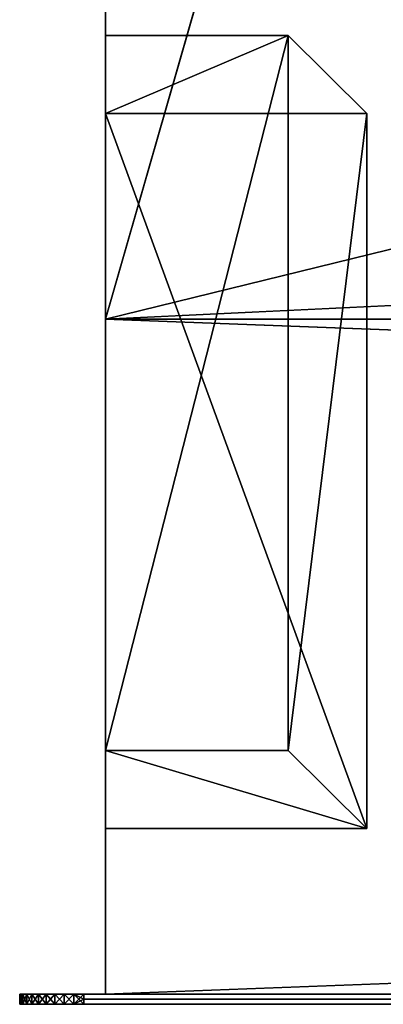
# Model space of a CAD drawing. Header units: inches. Extents: x -26.4 to 26.4, y 0 to 14.
# Tile 1 of 41: x -26.4 to -25.4, y 0 to 2.8. Entities that reach past the tile are written whole.
import ezdxf

# ---------------------------------------------------------------- set-up
doc = ezdxf.new("R2010")
doc.units = ezdxf.units.IN
doc.header["$LTSCALE"] = 65.185185
doc.header["$MEASUREMENT"] = 0
for name, color, linetype in [('10', 7, 'CONTINUOUS'), ('11', 7, 'CONTINUOUS'), ('12', 7, 'CONTINUOUS'), ('13', 7, 'CONTINUOUS'), ('141', 7, 'CONTINUOUS'), ('142', 7, 'CONTINUOUS'), ('24', 7, 'CONTINUOUS'), ('25', 7, 'CONTINUOUS'), ('250', 7, 'CONTINUOUS'), ('251', 7, 'CONTINUOUS'), ('252', 7, 'CONTINUOUS'), ('253', 7, 'CONTINUOUS'), ('254', 7, 'CONTINUOUS'), ('4', 7, 'CONTINUOUS'), ('5', 7, 'CONTINUOUS'), ('6', 7, 'CONTINUOUS'), ('7', 7, 'CONTINUOUS'), ('8', 7, 'CONTINUOUS'), ('9', 7, 'CONTINUOUS')]:
    doc.layers.add(name, color=color, linetype=linetype)

msp = doc.modelspace()

# ---------------------------------------------------------------- linework, layer by layer
at = {"layer": '10', "color": 7, "linetype": 'Continuous'}
for points in [[(-26.226, 0, -0.5), (26.226, 0, -0.5), (-26.226, -0.015, -0.5), (-26.226, 0, -0.5)], [(26.226, 0, -0.5), (-26.226, -0.03, -0.5), (-26.226, -0.015, -0.5), (26.226, 0, -0.5)], [(-26.226, -0.03, -0.5), (26.226, 0, -0.5), (26.226, -0.015, -0.5), (-26.226, -0.03, -0.5)], [(26.226, -0.03, -0.5), (-26.226, -0.03, -0.5), (26.226, -0.015, -0.5), (26.226, -0.03, -0.5)]]:
    msp.add_3dface(points, dxfattribs=at)
at = {"layer": '11', "color": 7, "linetype": 'Continuous'}
for points in [[(26.1635, 1.97, -0.03), (26.1635, 0, -0.03), (-26.1635, 0, -0.03), (26.1635, 1.97, -0.03)], [(26.1635, 1.97, -0.03), (-26.1635, 0, -0.03), (-26.1635, 1.97, -0.03), (26.1635, 1.97, -0.03)]]:
    msp.add_3dface(points, dxfattribs=at)
at = {"layer": '12', "color": 7, "linetype": 'Continuous'}
for points in [[(26.1635, 1.97), (26.1635, 1.97, -0.03), (-26.1635, 1.97, -0.03), (26.1635, 1.97)], [(26.1635, 1.97), (-26.1635, 1.97, -0.03), (-26.1635, 1.97), (26.1635, 1.97)]]:
    msp.add_3dface(points, dxfattribs=at)
at = {"layer": '13', "color": 7, "linetype": 'Continuous'}
for points in [[(22.7058, 14), (26.1635, 4.5), (-26.1635, 1.97), (22.7058, 14)], [(-22.7058, 14), (22.7058, 14), (-26.1635, 1.97), (-22.7058, 14)], [(-22.7058, 14), (-26.1635, 1.97), (-26.1635, 4.5), (-22.7058, 14)], [(26.1635, 4.5), (26.1635, 1.97), (-26.1635, 1.97), (26.1635, 4.5)]]:
    msp.add_3dface(points, dxfattribs=at)
at = {"layer": '141', "color": 7, "linetype": 'Continuous'}
for points in [[(-26.4135, 0, -0.3125), (-26.4112, 0, -0.3418), (-26.4135, -0.015, -0.3125), (-26.4135, 0, -0.3125)], [(-26.4112, 0, -0.3418), (-26.4112, -0.03, -0.3418), (-26.4135, -0.03, -0.3125), (-26.4112, 0, -0.3418)], [(-26.4112, 0, -0.3418), (-26.4135, -0.03, -0.3125), (-26.4135, -0.015, -0.3125), (-26.4112, 0, -0.3418)], [(-26.4112, 0, -0.3418), (-26.4043, 0, -0.3704), (-26.4112, -0.03, -0.3418), (-26.4112, 0, -0.3418)], [(-26.4043, 0, -0.3704), (-26.4043, -0.03, -0.3704), (-26.4112, -0.03, -0.3418), (-26.4043, 0, -0.3704)], [(-26.4043, 0, -0.3704), (-26.3931, 0, -0.3976), (-26.4043, -0.03, -0.3704), (-26.4043, 0, -0.3704)], [(-26.3931, 0, -0.3976), (-26.3931, -0.03, -0.3976), (-26.4043, -0.03, -0.3704), (-26.3931, 0, -0.3976)], [(-26.3931, 0, -0.3976), (-26.3777, 0, -0.4227), (-26.3931, -0.03, -0.3976), (-26.3931, 0, -0.3976)], [(-26.3777, 0, -0.4227), (-26.3777, -0.03, -0.4227), (-26.3931, -0.03, -0.3976), (-26.3777, 0, -0.4227)], [(-26.3777, 0, -0.4227), (-26.3586, 0, -0.4451), (-26.3777, -0.03, -0.4227), (-26.3777, 0, -0.4227)], [(-26.3586, 0, -0.4451), (-26.3586, -0.03, -0.4451), (-26.3777, -0.03, -0.4227), (-26.3586, 0, -0.4451)], [(-26.3586, 0, -0.4451), (-26.3362, 0, -0.4642), (-26.3586, -0.03, -0.4451), (-26.3586, 0, -0.4451)], [(-26.3362, 0, -0.4642), (-26.3362, -0.03, -0.4642), (-26.3586, -0.03, -0.4451), (-26.3362, 0, -0.4642)], [(-26.3362, 0, -0.4642), (-26.3111, 0, -0.4796), (-26.3362, -0.03, -0.4642), (-26.3362, 0, -0.4642)], [(-26.3111, 0, -0.4796), (-26.3111, -0.03, -0.4796), (-26.3362, -0.03, -0.4642), (-26.3111, 0, -0.4796)], [(-26.3111, 0, -0.4796), (-26.2839, 0, -0.4908), (-26.3111, -0.03, -0.4796), (-26.3111, 0, -0.4796)], [(-26.2839, 0, -0.4908), (-26.2839, -0.03, -0.4908), (-26.3111, -0.03, -0.4796), (-26.2839, 0, -0.4908)], [(-26.2839, 0, -0.4908), (-26.2553, 0, -0.4977), (-26.2839, -0.03, -0.4908), (-26.2839, 0, -0.4908)], [(-26.2553, 0, -0.4977), (-26.2553, -0.03, -0.4977), (-26.2839, -0.03, -0.4908), (-26.2553, 0, -0.4977)], [(-26.2553, 0, -0.4977), (-26.226, 0, -0.5), (-26.2553, -0.03, -0.4977), (-26.2553, 0, -0.4977)], [(-26.2553, -0.03, -0.4977), (-26.226, 0, -0.5), (-26.226, -0.015, -0.5), (-26.2553, -0.03, -0.4977)], [(-26.226, -0.03, -0.5), (-26.2553, -0.03, -0.4977), (-26.226, -0.015, -0.5), (-26.226, -0.03, -0.5)]]:
    msp.add_3dface(points, dxfattribs=at)
at = {"layer": '142', "color": 7, "linetype": 'Continuous'}
for points in [[(-26.4112, 0, 22.8418), (-26.4135, 0, 22.8125), (-26.4112, -0.03, 22.8418), (-26.4112, 0, 22.8418)], [(-26.4112, -0.03, 22.8418), (-26.4135, 0, 22.8125), (-26.4135, -0.015, 22.8125), (-26.4112, -0.03, 22.8418)], [(-26.4043, 0, 22.8704), (-26.4112, 0, 22.8418), (-26.4043, -0.03, 22.8704), (-26.4043, 0, 22.8704)], [(-26.4112, 0, 22.8418), (-26.4112, -0.03, 22.8418), (-26.4043, -0.03, 22.8704), (-26.4112, 0, 22.8418)], [(-26.3931, 0, 22.8976), (-26.4043, 0, 22.8704), (-26.3931, -0.03, 22.8976), (-26.3931, 0, 22.8976)], [(-26.4043, 0, 22.8704), (-26.4043, -0.03, 22.8704), (-26.3931, -0.03, 22.8976), (-26.4043, 0, 22.8704)], [(-26.3777, 0, 22.9227), (-26.3931, 0, 22.8976), (-26.3777, -0.03, 22.9227), (-26.3777, 0, 22.9227)], [(-26.3931, 0, 22.8976), (-26.3931, -0.03, 22.8976), (-26.3777, -0.03, 22.9227), (-26.3931, 0, 22.8976)], [(-26.3586, 0, 22.9451), (-26.3777, 0, 22.9227), (-26.3586, -0.03, 22.9451), (-26.3586, 0, 22.9451)], [(-26.3777, 0, 22.9227), (-26.3777, -0.03, 22.9227), (-26.3586, -0.03, 22.9451), (-26.3777, 0, 22.9227)], [(-26.3362, 0, 22.9642), (-26.3586, 0, 22.9451), (-26.3362, -0.03, 22.9642), (-26.3362, 0, 22.9642)], [(-26.3586, 0, 22.9451), (-26.3586, -0.03, 22.9451), (-26.3362, -0.03, 22.9642), (-26.3586, 0, 22.9451)], [(-26.3111, 0, 22.9796), (-26.3362, 0, 22.9642), (-26.3111, -0.03, 22.9796), (-26.3111, 0, 22.9796)], [(-26.3362, 0, 22.9642), (-26.3362, -0.03, 22.9642), (-26.3111, -0.03, 22.9796), (-26.3362, 0, 22.9642)], [(-26.2839, 0, 22.9908), (-26.3111, 0, 22.9796), (-26.2839, -0.03, 22.9908), (-26.2839, 0, 22.9908)], [(-26.3111, 0, 22.9796), (-26.3111, -0.03, 22.9796), (-26.2839, -0.03, 22.9908), (-26.3111, 0, 22.9796)], [(-26.2553, 0, 22.9977), (-26.2839, 0, 22.9908), (-26.2553, -0.03, 22.9977), (-26.2553, 0, 22.9977)], [(-26.2839, 0, 22.9908), (-26.2839, -0.03, 22.9908), (-26.2553, -0.03, 22.9977), (-26.2839, 0, 22.9908)], [(-26.226, 0, 23), (-26.2553, 0, 22.9977), (-26.226, -0.015, 23), (-26.226, 0, 23)], [(-26.2553, 0, 22.9977), (-26.226, -0.03, 23), (-26.226, -0.015, 23), (-26.2553, 0, 22.9977)], [(-26.226, -0.03, 23), (-26.2553, 0, 22.9977), (-26.2553, -0.03, 22.9977), (-26.226, -0.03, 23)], [(-26.4135, -0.03, 22.8125), (-26.4112, -0.03, 22.8418), (-26.4135, -0.015, 22.8125), (-26.4135, -0.03, 22.8125)]]:
    msp.add_3dface(points, dxfattribs=at)
at = {"layer": '24', "color": 7, "linetype": 'Continuous'}
for points in [[(-26.1635, 1.97, 22.5), (-26.1635, 4.5, 22.5), (-26.1635, 2.7988, 15.5494), (-26.1635, 1.97, 22.5)], [(-26.1635, 4.5, 22.5), (-26.1635, 4.5), (-26.1635, 2.7988, 15.5494), (-26.1635, 4.5, 22.5)], [(-26.1635, 4.5), (-26.1635, 1.97), (-26.1635, 0.4836, 0.7274), (-26.1635, 4.5)], [(-26.1635, 4.5), (-26.1635, 0.4836, 0.7274), (-26.1635, 0.7112, 0.6954), (-26.1635, 4.5)], [(-26.1635, 2.7988, 15.5494), (-26.1635, 4.5), (-26.1635, 0.7112, 0.6954), (-26.1635, 2.7988, 15.5494)], [(-26.1635, 2.5712, 15.5814), (-26.1635, 1.97, 22.5), (-26.1635, 2.7988, 15.5494), (-26.1635, 2.5712, 15.5814)], [(-26.1635, 0, 22.53), (-26.1635, 1.97, 22.5), (-26.1635, 2.5712, 15.5814), (-26.1635, 0, 22.53)], [(-26.1635, 0.4836, 0.7274), (-26.1635, 0, 22.53), (-26.1635, 2.5712, 15.5814), (-26.1635, 0.4836, 0.7274)], [(-26.1635, 1.97, 22.53), (-26.1635, 1.97, 22.5), (-26.1635, 0, 22.53), (-26.1635, 1.97, 22.53)], [(-26.1635, 1.97, -0.03), (-26.1635, 0, -0.03), (-26.1635, 0.4836, 0.7274), (-26.1635, 1.97, -0.03)], [(-26.1635, 1.97), (-26.1635, 1.97, -0.03), (-26.1635, 0.4836, 0.7274), (-26.1635, 1.97)], [(-26.1635, 0, -0.03), (-26.1635, 0, 22.53), (-26.1635, 0.4836, 0.7274), (-26.1635, 0, -0.03)]]:
    msp.add_3dface(points, dxfattribs=at)
at = {"layer": '25', "color": 7, "linetype": 'Continuous'}
for points in [[(-26.4135, 0, 22.8125), (-26.4135, 0, -0.3125), (-26.4135, -0.015, 22.8125), (-26.4135, 0, 22.8125)], [(-26.4135, -0.03, 22.8125), (-26.4135, 0, -0.3125), (-26.4135, -0.015, -0.3125), (-26.4135, -0.03, 22.8125)], [(-26.4135, 0, -0.3125), (-26.4135, -0.03, 22.8125), (-26.4135, -0.015, 22.8125), (-26.4135, 0, -0.3125)], [(-26.4135, -0.03, -0.3125), (-26.4135, -0.03, 22.8125), (-26.4135, -0.015, -0.3125), (-26.4135, -0.03, -0.3125)]]:
    msp.add_3dface(points, dxfattribs=at)
at = {"layer": '250', "color": 7, "linetype": 'Continuous'}
for points in [[(-26.1635, 0.7112, 0.6954), (-26.1635, 0.4836, 0.7274), (-25.4, 0.4836, 0.7274), (-26.1635, 0.7112, 0.6954)], [(-25.6298, 0.7112, 0.6954), (-26.1635, 0.7112, 0.6954), (-25.4, 0.4836, 0.7274), (-25.6298, 0.7112, 0.6954)]]:
    msp.add_3dface(points, dxfattribs=at)
at = {"layer": '251', "color": 7, "linetype": 'Continuous'}
for points in [[(-26.1635, 2.5712, 15.5814), (-26.1635, 2.7988, 15.5494), (-25.6298, 2.7988, 15.5494), (-26.1635, 2.5712, 15.5814)], [(-25.4, 2.5712, 15.5814), (-26.1635, 2.5712, 15.5814), (-25.6298, 2.7988, 15.5494), (-25.4, 2.5712, 15.5814)]]:
    msp.add_3dface(points, dxfattribs=at)
at = {"layer": '252', "color": 7, "linetype": 'Continuous'}
for points in [[(-26.1635, 0.4836, 0.7274), (-26.1635, 2.5712, 15.5814), (-25.4, 0.4836, 0.7274), (-26.1635, 0.4836, 0.7274)], [(-25.4, 0.4836, 0.7274), (-26.1635, 2.5712, 15.5814), (-25.4, 2.5712, 15.5814), (-25.4, 0.4836, 0.7274)]]:
    msp.add_3dface(points, dxfattribs=at)
at = {"layer": '253', "color": 7, "linetype": 'Continuous'}
for points in [[(-26.1635, 2.7988, 15.5494), (-26.1635, 0.7112, 0.6954), (-25.6298, 2.7988, 15.5494), (-26.1635, 2.7988, 15.5494)], [(-26.1635, 0.7112, 0.6954), (-25.6298, 0.7112, 0.6954), (-25.6298, 2.7988, 15.5494), (-26.1635, 0.7112, 0.6954)]]:
    msp.add_3dface(points, dxfattribs=at)
at = {"layer": '254', "color": 7, "linetype": 'Continuous'}
for points in [[(-25.6298, 0.7112, 0.6954), (-25.4, 2.5712, 15.5814), (-25.6298, 2.7988, 15.5494), (-25.6298, 0.7112, 0.6954)], [(-25.6298, 0.7112, 0.6954), (-25.4, 0.4836, 0.7274), (-25.4, 2.5712, 15.5814), (-25.6298, 0.7112, 0.6954)]]:
    msp.add_3dface(points, dxfattribs=at)
at = {"layer": '4', "color": 7, "linetype": 'Continuous'}
for points in [[(26.1635, 1.97, 22.5), (26.1635, 4.5, 22.5), (-26.1635, 4.5, 22.5), (26.1635, 1.97, 22.5)], [(26.1635, 1.97, 22.5), (-26.1635, 4.5, 22.5), (-26.1635, 1.97, 22.5), (26.1635, 1.97, 22.5)]]:
    msp.add_3dface(points, dxfattribs=at)
at = {"layer": '5', "color": 7, "linetype": 'Continuous'}
for points in [[(26.1635, 1.97, 22.53), (26.1635, 1.97, 22.5), (-26.1635, 1.97, 22.5), (26.1635, 1.97, 22.53)], [(26.1635, 1.97, 22.53), (-26.1635, 1.97, 22.5), (-26.1635, 1.97, 22.53), (26.1635, 1.97, 22.53)]]:
    msp.add_3dface(points, dxfattribs=at)
at = {"layer": '6', "color": 7, "linetype": 'Continuous'}
for points in [[(26.1635, 0, 22.53), (26.1635, 1.97, 22.53), (-26.1635, 1.97, 22.53), (26.1635, 0, 22.53)], [(26.1635, 0, 22.53), (-26.1635, 1.97, 22.53), (-26.1635, 0, 22.53), (26.1635, 0, 22.53)]]:
    msp.add_3dface(points, dxfattribs=at)
at = {"layer": '7', "color": 7, "linetype": 'Continuous'}
for points in [[(-26.4135, 0, 22.8125), (-26.4112, 0, 22.8418), (-26.4135, 0, -0.3125), (-26.4135, 0, 22.8125)], [(-26.4135, 0, -0.3125), (-26.4112, 0, 22.8418), (-26.4112, 0, -0.3418), (-26.4135, 0, -0.3125)], [(-26.4112, 0, 22.8418), (-26.4043, 0, 22.8704), (-26.4112, 0, -0.3418), (-26.4112, 0, 22.8418)], [(-26.4112, 0, -0.3418), (-26.4043, 0, 22.8704), (-26.4043, 0, -0.3704), (-26.4112, 0, -0.3418)], [(-26.4043, 0, 22.8704), (-26.3931, 0, 22.8976), (-26.4043, 0, -0.3704), (-26.4043, 0, 22.8704)], [(-26.4043, 0, -0.3704), (-26.3931, 0, 22.8976), (-26.3931, 0, -0.3976), (-26.4043, 0, -0.3704)], [(-26.3931, 0, 22.8976), (-26.3777, 0, 22.9227), (-26.3931, 0, -0.3976), (-26.3931, 0, 22.8976)], [(-26.3931, 0, -0.3976), (-26.3777, 0, 22.9227), (-26.3777, 0, -0.4227), (-26.3931, 0, -0.3976)], [(-26.3777, 0, 22.9227), (-26.3586, 0, 22.9451), (-26.3777, 0, -0.4227), (-26.3777, 0, 22.9227)], [(-26.3777, 0, -0.4227), (-26.3586, 0, 22.9451), (-26.3586, 0, -0.4451), (-26.3777, 0, -0.4227)], [(-26.3586, 0, 22.9451), (-26.3362, 0, 22.9642), (-26.3586, 0, -0.4451), (-26.3586, 0, 22.9451)], [(-26.3586, 0, -0.4451), (-26.3362, 0, 22.9642), (-26.3362, 0, -0.4642), (-26.3586, 0, -0.4451)], [(-26.3362, 0, 22.9642), (-26.3111, 0, 22.9796), (-26.3362, 0, -0.4642), (-26.3362, 0, 22.9642)], [(-26.3362, 0, -0.4642), (-26.3111, 0, 22.9796), (-26.3111, 0, -0.4796), (-26.3362, 0, -0.4642)], [(-26.3111, 0, 22.9796), (-26.2839, 0, 22.9908), (-26.3111, 0, -0.4796), (-26.3111, 0, 22.9796)], [(-26.3111, 0, -0.4796), (-26.2839, 0, 22.9908), (-26.2839, 0, -0.4908), (-26.3111, 0, -0.4796)], [(-26.2839, 0, 22.9908), (-26.2553, 0, 22.9977), (-26.2839, 0, -0.4908), (-26.2839, 0, 22.9908)], [(-26.2839, 0, -0.4908), (-26.2553, 0, 22.9977), (-26.2553, 0, -0.4977), (-26.2839, 0, -0.4908)], [(-26.2553, 0, 22.9977), (-26.226, 0, 23), (-26.2553, 0, -0.4977), (-26.2553, 0, 22.9977)], [(-26.2553, 0, -0.4977), (-26.226, 0, 23), (-26.226, 0, -0.5), (-26.2553, 0, -0.4977)], [(-26.1635, 0, -0.03), (26.1635, 0, -0.03), (-26.226, 0, -0.5), (-26.1635, 0, -0.03)], [(-26.226, 0, -0.5), (26.1635, 0, -0.03), (26.226, 0, -0.5), (-26.226, 0, -0.5)], [(-26.1635, 0, 22.53), (-26.1635, 0, -0.03), (-26.226, 0, -0.5), (-26.1635, 0, 22.53)], [(-26.226, 0, 23), (-26.1635, 0, 22.53), (-26.226, 0, -0.5), (-26.226, 0, 23)], [(-26.1635, 0, 22.53), (-26.226, 0, 23), (26.226, 0, 23), (-26.1635, 0, 22.53)], [(26.1635, 0, 22.53), (-26.1635, 0, 22.53), (26.226, 0, 23), (26.1635, 0, 22.53)]]:
    msp.add_3dface(points, dxfattribs=at)
at = {"layer": '8', "color": 7, "linetype": 'Continuous'}
for points in [[(26.226, 0, 23), (-26.226, 0, 23), (26.226, -0.015, 23), (26.226, 0, 23)], [(-26.226, 0, 23), (-26.226, -0.015, 23), (26.226, -0.03, 23), (-26.226, 0, 23)], [(26.226, -0.015, 23), (-26.226, 0, 23), (26.226, -0.03, 23), (26.226, -0.015, 23)], [(-26.226, -0.015, 23), (-26.226, -0.03, 23), (26.226, -0.03, 23), (-26.226, -0.015, 23)]]:
    msp.add_3dface(points, dxfattribs=at)
at = {"layer": '9', "color": 7, "linetype": 'Continuous'}
for points in [[(-26.4135, -0.03, -0.3125), (-26.4112, -0.03, -0.3418), (-26.4135, -0.03, 22.8125), (-26.4135, -0.03, -0.3125)], [(-26.4135, -0.03, 22.8125), (-26.4112, -0.03, -0.3418), (-26.4112, -0.03, 22.8418), (-26.4135, -0.03, 22.8125)], [(-26.4112, -0.03, -0.3418), (-26.4043, -0.03, -0.3704), (-26.4112, -0.03, 22.8418), (-26.4112, -0.03, -0.3418)], [(-26.4112, -0.03, 22.8418), (-26.4043, -0.03, -0.3704), (-26.4043, -0.03, 22.8704), (-26.4112, -0.03, 22.8418)], [(-26.4043, -0.03, -0.3704), (-26.3931, -0.03, -0.3976), (-26.4043, -0.03, 22.8704), (-26.4043, -0.03, -0.3704)], [(-26.4043, -0.03, 22.8704), (-26.3931, -0.03, -0.3976), (-26.3931, -0.03, 22.8976), (-26.4043, -0.03, 22.8704)], [(-26.3931, -0.03, -0.3976), (-26.3777, -0.03, -0.4227), (-26.3931, -0.03, 22.8976), (-26.3931, -0.03, -0.3976)], [(-26.3931, -0.03, 22.8976), (-26.3777, -0.03, -0.4227), (-26.3777, -0.03, 22.9227), (-26.3931, -0.03, 22.8976)], [(-26.3777, -0.03, -0.4227), (-26.3586, -0.03, -0.4451), (-26.3777, -0.03, 22.9227), (-26.3777, -0.03, -0.4227)], [(-26.3777, -0.03, 22.9227), (-26.3586, -0.03, -0.4451), (-26.3586, -0.03, 22.9451), (-26.3777, -0.03, 22.9227)], [(-26.3586, -0.03, -0.4451), (-26.3362, -0.03, -0.4642), (-26.3586, -0.03, 22.9451), (-26.3586, -0.03, -0.4451)], [(-26.3586, -0.03, 22.9451), (-26.3362, -0.03, -0.4642), (-26.3362, -0.03, 22.9642), (-26.3586, -0.03, 22.9451)], [(-26.3362, -0.03, -0.4642), (-26.3111, -0.03, -0.4796), (-26.3362, -0.03, 22.9642), (-26.3362, -0.03, -0.4642)], [(-26.3362, -0.03, 22.9642), (-26.3111, -0.03, -0.4796), (-26.3111, -0.03, 22.9796), (-26.3362, -0.03, 22.9642)], [(-26.3111, -0.03, -0.4796), (-26.2839, -0.03, -0.4908), (-26.3111, -0.03, 22.9796), (-26.3111, -0.03, -0.4796)], [(-26.3111, -0.03, 22.9796), (-26.2839, -0.03, -0.4908), (-26.2839, -0.03, 22.9908), (-26.3111, -0.03, 22.9796)], [(-26.2839, -0.03, -0.4908), (-26.2553, -0.03, -0.4977), (-26.2839, -0.03, 22.9908), (-26.2839, -0.03, -0.4908)], [(-26.2839, -0.03, 22.9908), (-26.2553, -0.03, -0.4977), (-26.2553, -0.03, 22.9977), (-26.2839, -0.03, 22.9908)], [(-26.226, -0.03, -0.5), (-26.226, -0.03, 23), (-26.2553, -0.03, 22.9977), (-26.226, -0.03, -0.5)], [(-26.2553, -0.03, -0.4977), (-26.226, -0.03, -0.5), (-26.2553, -0.03, 22.9977), (-26.2553, -0.03, -0.4977)], [(26.226, -0.03, 23), (-26.226, -0.03, 23), (25.3225, -0.03, 22.5), (26.226, -0.03, 23)], [(-26.226, -0.03, 23), (-26.226, -0.03, -0.5), (-25.3225, -0.03), (-26.226, -0.03, 23)], [(-25.3225, -0.03, 22.5), (-26.226, -0.03, 23), (-25.3225, -0.03), (-25.3225, -0.03, 22.5)], [(-26.226, -0.03, 23), (-25.3225, -0.03, 22.5), (25.3225, -0.03, 22.5), (-26.226, -0.03, 23)], [(-26.226, -0.03, -0.5), (26.226, -0.03, -0.5), (-25.3225, -0.03), (-26.226, -0.03, -0.5)]]:
    msp.add_3dface(points, dxfattribs=at)

doc.saveas('drawing.dxf')
